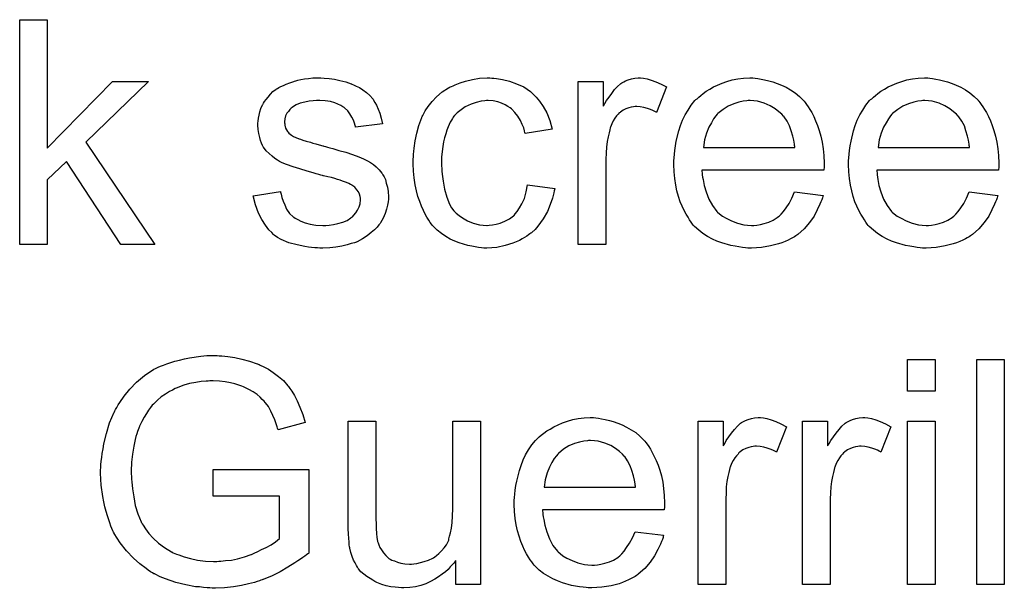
# Model space of a CAD drawing. Extents: x -1.6 to 9, y -2.8 to 5.2.
# Tile 109 of 197: x 7.412 to 7.763, y -0.58 to -0.377. Entities that reach past the tile are written whole.
import ezdxf

# ---------------------------------------------------------------- set-up
doc = ezdxf.new("R2010")
doc.units = 0
doc.layers.add('dfn6-15-57-c_document', color=1, linetype='CONTINUOUS')

msp = doc.modelspace()

# ---------------------------------------------------------------- linework, layer by layer
at = {"layer": 'dfn6-15-57-c_document', "color": 1}
for points in [[(7.422088, -0.423177), (7.445344, -0.399459), (7.458187, -0.399459), (7.435857, -0.421094), (7.460385, -0.45754), (7.448237, -0.45754), (7.428915, -0.427921), (7.422088, -0.434516), (7.422088, -0.45754), (7.412254, -0.45754), (7.412254, -0.377476), (7.422088, -0.377476), (7.422088, -0.423177)], [(7.520781, -0.398302), (7.522516, -0.398417), (7.524367, -0.398649), (7.526334, -0.399111), (7.528417, -0.399574), (7.530384, -0.400269), (7.530499, -0.400269), (7.530615, -0.400384), (7.531194, -0.400616), (7.532119, -0.401078), (7.533276, -0.401657), (7.534549, -0.402467), (7.535822, -0.403392), (7.536979, -0.404434), (7.53802, -0.405591), (7.538136, -0.405706), (7.538367, -0.406169), (7.53883, -0.406979), (7.539408, -0.407905), (7.539987, -0.409293), (7.540565, -0.410797), (7.541028, -0.412533), (7.541491, -0.4145), (7.531888, -0.415772), (7.531888, -0.415541), (7.531772, -0.415078), (7.531541, -0.414268), (7.531194, -0.413227), (7.530615, -0.412186), (7.529921, -0.411029), (7.529111, -0.409872), (7.527954, -0.40883), (7.527838, -0.408715), (7.527376, -0.408483), (7.526681, -0.40802), (7.52564, -0.407558), (7.524483, -0.407095), (7.522979, -0.406632), (7.521128, -0.406401), (7.519161, -0.406285), (7.518004, -0.406285), (7.516847, -0.406401), (7.515343, -0.406516), (7.513839, -0.406863), (7.512219, -0.407211), (7.510715, -0.407789), (7.509442, -0.408599), (7.509326, -0.408715), (7.508979, -0.408946), (7.508516, -0.409409), (7.508054, -0.410103), (7.507475, -0.410797), (7.507012, -0.411723), (7.506665, -0.412764), (7.50655, -0.413805), (7.50655, -0.413921), (7.50655, -0.414152), (7.506665, -0.4145), (7.506665, -0.414962), (7.507012, -0.416119), (7.507707, -0.417276), (7.507822, -0.417392), (7.507938, -0.417508), (7.508169, -0.417855), (7.508632, -0.418202), (7.509095, -0.418549), (7.509789, -0.419012), (7.510599, -0.419359), (7.511525, -0.419822), (7.51164, -0.419822), (7.511872, -0.419938), (7.512334, -0.420053), (7.513144, -0.4204), (7.514301, -0.420747), (7.515806, -0.421094), (7.516731, -0.421442), (7.517772, -0.421673), (7.518929, -0.42202), (7.520202, -0.422367), (7.520318, -0.422367), (7.520665, -0.422483), (7.521243, -0.422599), (7.521938, -0.42283), (7.522748, -0.423061), (7.523789, -0.423293), (7.525987, -0.423987), (7.528417, -0.424681), (7.530846, -0.425491), (7.533045, -0.426301), (7.53397, -0.426648), (7.53478, -0.426995), (7.535012, -0.427111), (7.535475, -0.427342), (7.536169, -0.427689), (7.53721, -0.428268), (7.538251, -0.428962), (7.539293, -0.429888), (7.540334, -0.430929), (7.54126, -0.432086), (7.541375, -0.432202), (7.541607, -0.432664), (7.542069, -0.433359), (7.542532, -0.4344), (7.542879, -0.435673), (7.543342, -0.437061), (7.543574, -0.438681), (7.543689, -0.440532), (7.543689, -0.440764), (7.543689, -0.441342), (7.543574, -0.442268), (7.543342, -0.44354), (7.542995, -0.444929), (7.542417, -0.446433), (7.541722, -0.448168), (7.540797, -0.449788), (7.540681, -0.450019), (7.540218, -0.450482), (7.53964, -0.451292), (7.538714, -0.452218), (7.537441, -0.453259), (7.536053, -0.454416), (7.534433, -0.455457), (7.532466, -0.456499), (7.532351, -0.456499), (7.532235, -0.456614), (7.531541, -0.456846), (7.530384, -0.457193), (7.52888, -0.457656), (7.527028, -0.458118), (7.524946, -0.458466), (7.522748, -0.458697), (7.520202, -0.458813), (7.519161, -0.458813), (7.518351, -0.458697), (7.517425, -0.458697), (7.516268, -0.458581), (7.515111, -0.458466), (7.513839, -0.458234), (7.511062, -0.457656), (7.508169, -0.456846), (7.505392, -0.455689), (7.50412, -0.454995), (7.502963, -0.454185), (7.502847, -0.454069), (7.502731, -0.453953), (7.502037, -0.453259), (7.500996, -0.452218), (7.499839, -0.450598), (7.498566, -0.448631), (7.497293, -0.446317), (7.496252, -0.443425), (7.495442, -0.440185), (7.505161, -0.438681), (7.505161, -0.438797), (7.505161, -0.438912), (7.505392, -0.439606), (7.505624, -0.440764), (7.506087, -0.442036), (7.506665, -0.443425), (7.507359, -0.444929), (7.508401, -0.446433), (7.509673, -0.447705), (7.509905, -0.447821), (7.510368, -0.448168), (7.511293, -0.448631), (7.51245, -0.44921), (7.513954, -0.449788), (7.51569, -0.450251), (7.517772, -0.450598), (7.520202, -0.450714), (7.521359, -0.450714), (7.522516, -0.450598), (7.52402, -0.450367), (7.52564, -0.450019), (7.527376, -0.449557), (7.52888, -0.448978), (7.530268, -0.448053), (7.530384, -0.447937), (7.530846, -0.44759), (7.531309, -0.447011), (7.532003, -0.446201), (7.532582, -0.445276), (7.53316, -0.444119), (7.533508, -0.442962), (7.533623, -0.441573), (7.533623, -0.441458), (7.533623, -0.440995), (7.533508, -0.440416), (7.533276, -0.439606), (7.532929, -0.438797), (7.532351, -0.437987), (7.531656, -0.437061), (7.530615, -0.436367), (7.530499, -0.436251), (7.530152, -0.436135), (7.529574, -0.435788), (7.528648, -0.435441), (7.52726, -0.434978), (7.52645, -0.434631), (7.525524, -0.4344), (7.524483, -0.434053), (7.523326, -0.433706), (7.522053, -0.433359), (7.520549, -0.433012), (7.520434, -0.433012), (7.520086, -0.432896), (7.519508, -0.43278), (7.518814, -0.432549), (7.517888, -0.432317), (7.516847, -0.43197), (7.514649, -0.431392), (7.512103, -0.430582), (7.509673, -0.429888), (7.507359, -0.429078), (7.506318, -0.428615), (7.505508, -0.428268), (7.505277, -0.428152), (7.504814, -0.427921), (7.50412, -0.427458), (7.503194, -0.42688), (7.502153, -0.42607), (7.501112, -0.425144), (7.50007, -0.424103), (7.499145, -0.42283), (7.499029, -0.422714), (7.498798, -0.422252), (7.49845, -0.421442), (7.498103, -0.420516), (7.497756, -0.419359), (7.497409, -0.417971), (7.497178, -0.416582), (7.497062, -0.414962), (7.497062, -0.414731), (7.497062, -0.414268), (7.497178, -0.413574), (7.497293, -0.412533), (7.497525, -0.411491), (7.497756, -0.410219), (7.498219, -0.409062), (7.498798, -0.407789), (7.498913, -0.407673), (7.499145, -0.407211), (7.499492, -0.406632), (7.50007, -0.405822), (7.500765, -0.405012), (7.501574, -0.403971), (7.5025, -0.403045), (7.503657, -0.402235), (7.503773, -0.40212), (7.50412, -0.402004), (7.504583, -0.401657), (7.505277, -0.40131), (7.506202, -0.400847), (7.507244, -0.400384), (7.508516, -0.399921), (7.509905, -0.399459), (7.510136, -0.399343), (7.510599, -0.399227), (7.511409, -0.398996), (7.51245, -0.398764), (7.513723, -0.398533), (7.515111, -0.398417), (7.516731, -0.398186), (7.519508, -0.398186), (7.520781, -0.398302)], [(7.580482, -0.398302), (7.581176, -0.398302), (7.582102, -0.398417), (7.5843, -0.398764), (7.58673, -0.399343), (7.589275, -0.400269), (7.59182, -0.401425), (7.59425, -0.403045), (7.594366, -0.403045), (7.594481, -0.403277), (7.595176, -0.403971), (7.596217, -0.405012), (7.59749, -0.406516), (7.598762, -0.408368), (7.600035, -0.410682), (7.601192, -0.413343), (7.602002, -0.416466), (7.592399, -0.417971), (7.592399, -0.417855), (7.592283, -0.417739), (7.592167, -0.417045), (7.59182, -0.416004), (7.591242, -0.414731), (7.590663, -0.413343), (7.589738, -0.411839), (7.588697, -0.41045), (7.587539, -0.409293), (7.587424, -0.409177), (7.586961, -0.40883), (7.586151, -0.408368), (7.585225, -0.407789), (7.583953, -0.407211), (7.582564, -0.406748), (7.580945, -0.406401), (7.579209, -0.406285), (7.578515, -0.406285), (7.577936, -0.406401), (7.576664, -0.406516), (7.574928, -0.406979), (7.573077, -0.407558), (7.570994, -0.408483), (7.569028, -0.409872), (7.568102, -0.410682), (7.567176, -0.411607), (7.567176, -0.411723), (7.566945, -0.411839), (7.566713, -0.412186), (7.566482, -0.412648), (7.566135, -0.413227), (7.565672, -0.413921), (7.565325, -0.414731), (7.564862, -0.415657), (7.5644, -0.416814), (7.564052, -0.418086), (7.56359, -0.419475), (7.563243, -0.420979), (7.563011, -0.422599), (7.56278, -0.42445), (7.562548, -0.426417), (7.562548, -0.428499), (7.562548, -0.428615), (7.562548, -0.428962), (7.562548, -0.429656), (7.562664, -0.430351), (7.562664, -0.431392), (7.56278, -0.432433), (7.563127, -0.434978), (7.56359, -0.437755), (7.5644, -0.440648), (7.565441, -0.443193), (7.566135, -0.444466), (7.566945, -0.445507), (7.567176, -0.445739), (7.567755, -0.446317), (7.568796, -0.447127), (7.570069, -0.448053), (7.571804, -0.449094), (7.573771, -0.449904), (7.576085, -0.450482), (7.577358, -0.450598), (7.578631, -0.450714), (7.578862, -0.450714), (7.579556, -0.450598), (7.580713, -0.450482), (7.581986, -0.450251), (7.58349, -0.449904), (7.58511, -0.44921), (7.58673, -0.4484), (7.588234, -0.447243), (7.588465, -0.447127), (7.588812, -0.446548), (7.589506, -0.445739), (7.590316, -0.444466), (7.591126, -0.442962), (7.592052, -0.441111), (7.592746, -0.438797), (7.593209, -0.436251), (7.602928, -0.437524), (7.602928, -0.43764), (7.602812, -0.437987), (7.602696, -0.43845), (7.602581, -0.439144), (7.602349, -0.440069), (7.602118, -0.440995), (7.601308, -0.443309), (7.600266, -0.445739), (7.598762, -0.4484), (7.596911, -0.450945), (7.59587, -0.452102), (7.594713, -0.453259), (7.594597, -0.453375), (7.594366, -0.45349), (7.594019, -0.453722), (7.593556, -0.454069), (7.592977, -0.454532), (7.592167, -0.454995), (7.591242, -0.455457), (7.590316, -0.456036), (7.588002, -0.457077), (7.585225, -0.457887), (7.582217, -0.458581), (7.580482, -0.458697), (7.578746, -0.458813), (7.577589, -0.458813), (7.576779, -0.458697), (7.575738, -0.458581), (7.574581, -0.45835), (7.573308, -0.458118), (7.57192, -0.457887), (7.568796, -0.456962), (7.567292, -0.456267), (7.565672, -0.455573), (7.564052, -0.454647), (7.562548, -0.453606), (7.561044, -0.452449), (7.559656, -0.451061), (7.55954, -0.450945), (7.559309, -0.450714), (7.558962, -0.450251), (7.558499, -0.449672), (7.558036, -0.448863), (7.557342, -0.447821), (7.556763, -0.446664), (7.556069, -0.445392), (7.555375, -0.443887), (7.554796, -0.442152), (7.554102, -0.440416), (7.553639, -0.438334), (7.553177, -0.436251), (7.552829, -0.433822), (7.552598, -0.431392), (7.552482, -0.428731), (7.552482, -0.428615), (7.552482, -0.428268), (7.552482, -0.427805), (7.552482, -0.427111), (7.552598, -0.426301), (7.552598, -0.425375), (7.552714, -0.424334), (7.552829, -0.423177), (7.553177, -0.420632), (7.553755, -0.417855), (7.554449, -0.415078), (7.555491, -0.412301), (7.555491, -0.412186), (7.555606, -0.411954), (7.555838, -0.411607), (7.556069, -0.411144), (7.556763, -0.409872), (7.557805, -0.408368), (7.559193, -0.406632), (7.560813, -0.404897), (7.56278, -0.403161), (7.564978, -0.401773), (7.565094, -0.401773), (7.565325, -0.401657), (7.565672, -0.401425), (7.566135, -0.401194), (7.566713, -0.400963), (7.567408, -0.400616), (7.569143, -0.399921), (7.57111, -0.399343), (7.57354, -0.398764), (7.576085, -0.398302), (7.578862, -0.398186), (7.579788, -0.398186), (7.580482, -0.398302)], [(7.634514, -0.398302), (7.635786, -0.398533), (7.637291, -0.398996), (7.63891, -0.399574), (7.640761, -0.400384), (7.642728, -0.401425), (7.639142, -0.41045), (7.639026, -0.410334), (7.638563, -0.410103), (7.637869, -0.409756), (7.636943, -0.409409), (7.635902, -0.409062), (7.634629, -0.408715), (7.633357, -0.408483), (7.632084, -0.408368), (7.631506, -0.408368), (7.630927, -0.408483), (7.630117, -0.408599), (7.629307, -0.40883), (7.628266, -0.409177), (7.627225, -0.40964), (7.626299, -0.410334), (7.626183, -0.41045), (7.625836, -0.410682), (7.625489, -0.411144), (7.624911, -0.411723), (7.624332, -0.412533), (7.623754, -0.413458), (7.623175, -0.4145), (7.622712, -0.415772), (7.622597, -0.416004), (7.622481, -0.416698), (7.622249, -0.417739), (7.621902, -0.419128), (7.621555, -0.420863), (7.621324, -0.42283), (7.621208, -0.424913), (7.621092, -0.427227), (7.621092, -0.45754), (7.611258, -0.45754), (7.611258, -0.399459), (7.620167, -0.399459), (7.620167, -0.408252), (7.620283, -0.408136), (7.620745, -0.407326), (7.621324, -0.406285), (7.622249, -0.405012), (7.623175, -0.40374), (7.624216, -0.402351), (7.625258, -0.401194), (7.626299, -0.400269), (7.626415, -0.400153), (7.626762, -0.399921), (7.627456, -0.399574), (7.62815, -0.399227), (7.629076, -0.39888), (7.630233, -0.398533), (7.63139, -0.398302), (7.632663, -0.398186), (7.633472, -0.398186), (7.634514, -0.398302)], [(7.674315, -0.398302), (7.67524, -0.398417), (7.676397, -0.398649), (7.67767, -0.39888), (7.679174, -0.399227), (7.680562, -0.399574), (7.682182, -0.400153), (7.683686, -0.400731), (7.685306, -0.401541), (7.686926, -0.402467), (7.688546, -0.403508), (7.69005, -0.404781), (7.691438, -0.406169), (7.691554, -0.406285), (7.691785, -0.406516), (7.692132, -0.406979), (7.692595, -0.407673), (7.693174, -0.408483), (7.693752, -0.409409), (7.694446, -0.410566), (7.695141, -0.411954), (7.695835, -0.413458), (7.696529, -0.415078), (7.697107, -0.416929), (7.697686, -0.418896), (7.698149, -0.421094), (7.698496, -0.423409), (7.698727, -0.425838), (7.698843, -0.428499), (7.698843, -0.428615), (7.698843, -0.429078), (7.698843, -0.429888), (7.698727, -0.431045), (7.65534, -0.431045), (7.65534, -0.43116), (7.65534, -0.431507), (7.655455, -0.43197), (7.655455, -0.432664), (7.655571, -0.433474), (7.655802, -0.4344), (7.65615, -0.436483), (7.656844, -0.438797), (7.657769, -0.441342), (7.659042, -0.443656), (7.660662, -0.445739), (7.660778, -0.445739), (7.660893, -0.44597), (7.661587, -0.446548), (7.662629, -0.447358), (7.664017, -0.448168), (7.665868, -0.449094), (7.667951, -0.449904), (7.670265, -0.450482), (7.671538, -0.450598), (7.672926, -0.450714), (7.673852, -0.450714), (7.674893, -0.450598), (7.676166, -0.450367), (7.677554, -0.450019), (7.679174, -0.449557), (7.680678, -0.448863), (7.682182, -0.447937), (7.682298, -0.447821), (7.682876, -0.447358), (7.68357, -0.446664), (7.68438, -0.445739), (7.685306, -0.444466), (7.686347, -0.442846), (7.687389, -0.440995), (7.688314, -0.438797), (7.698496, -0.440069), (7.698496, -0.440185), (7.69838, -0.440416), (7.698264, -0.440879), (7.698033, -0.441573), (7.697686, -0.442268), (7.697339, -0.443193), (7.696413, -0.44516), (7.695256, -0.447358), (7.693636, -0.449672), (7.691785, -0.451871), (7.689471, -0.453953), (7.689355, -0.453953), (7.689124, -0.454185), (7.688777, -0.454416), (7.688314, -0.454763), (7.68762, -0.45511), (7.686926, -0.455457), (7.686, -0.45592), (7.684959, -0.456383), (7.683802, -0.456846), (7.682645, -0.457309), (7.679752, -0.458003), (7.676513, -0.458581), (7.672926, -0.458813), (7.671653, -0.458813), (7.670843, -0.458697), (7.669802, -0.458581), (7.668529, -0.45835), (7.667141, -0.458118), (7.665637, -0.457887), (7.662397, -0.456962), (7.660662, -0.456267), (7.659042, -0.455573), (7.657307, -0.454647), (7.655687, -0.453606), (7.654183, -0.452449), (7.652679, -0.451061), (7.652563, -0.450945), (7.652332, -0.450714), (7.651984, -0.450251), (7.651522, -0.449557), (7.650943, -0.448747), (7.650365, -0.447821), (7.64967, -0.446664), (7.648976, -0.445392), (7.648282, -0.443887), (7.647588, -0.442268), (7.647009, -0.440416), (7.646431, -0.43845), (7.645968, -0.436367), (7.645621, -0.434053), (7.64539, -0.431623), (7.645274, -0.429078), (7.645274, -0.428962), (7.645274, -0.428384), (7.645274, -0.427689), (7.64539, -0.426648), (7.645505, -0.425375), (7.645621, -0.423987), (7.645852, -0.422367), (7.646199, -0.420747), (7.647125, -0.417045), (7.647703, -0.415194), (7.648398, -0.413227), (7.649323, -0.411376), (7.650365, -0.40964), (7.651522, -0.407905), (7.652794, -0.406285), (7.65291, -0.406169), (7.653141, -0.405938), (7.653604, -0.405591), (7.654183, -0.405012), (7.654877, -0.404434), (7.655802, -0.40374), (7.656844, -0.40293), (7.658117, -0.402235), (7.659389, -0.401425), (7.660893, -0.400731), (7.662513, -0.400037), (7.664249, -0.399459), (7.6661, -0.39888), (7.668067, -0.398533), (7.670149, -0.398302), (7.672348, -0.398186), (7.673505, -0.398186), (7.674315, -0.398302)], [(7.736561, -0.398302), (7.737487, -0.398417), (7.738644, -0.398649), (7.739916, -0.39888), (7.741421, -0.399227), (7.742809, -0.399574), (7.744429, -0.400153), (7.745933, -0.400731), (7.747553, -0.401541), (7.749172, -0.402467), (7.750792, -0.403508), (7.752296, -0.404781), (7.753685, -0.406169), (7.7538, -0.406285), (7.754032, -0.406516), (7.754379, -0.406979), (7.754842, -0.407673), (7.75542, -0.408483), (7.755999, -0.409409), (7.756693, -0.410566), (7.757387, -0.411954), (7.758081, -0.413458), (7.758775, -0.415078), (7.759354, -0.416929), (7.759932, -0.418896), (7.760395, -0.421094), (7.760742, -0.423408), (7.760974, -0.425838), (7.76109, -0.428499), (7.76109, -0.428615), (7.76109, -0.429078), (7.76109, -0.429888), (7.760974, -0.431045), (7.717586, -0.431045), (7.717586, -0.43116), (7.717586, -0.431507), (7.717702, -0.43197), (7.717702, -0.432664), (7.717818, -0.433474), (7.718049, -0.4344), (7.718396, -0.436483), (7.71909, -0.438797), (7.720016, -0.441342), (7.721289, -0.443656), (7.722908, -0.445739), (7.723024, -0.445739), (7.72314, -0.44597), (7.723834, -0.446548), (7.724875, -0.447358), (7.726264, -0.448168), (7.728115, -0.449094), (7.730198, -0.449904), (7.732512, -0.450482), (7.733784, -0.450598), (7.735173, -0.450714), (7.736098, -0.450714), (7.73714, -0.450598), (7.738412, -0.450367), (7.739801, -0.450019), (7.741421, -0.449557), (7.742925, -0.448863), (7.744429, -0.447937), (7.744544, -0.447821), (7.745123, -0.447358), (7.745817, -0.446664), (7.746627, -0.445739), (7.747553, -0.444466), (7.748594, -0.442846), (7.749635, -0.440995), (7.750561, -0.438797), (7.760742, -0.440069), (7.760742, -0.440185), (7.760627, -0.440416), (7.760511, -0.440879), (7.76028, -0.441573), (7.759932, -0.442267), (7.759585, -0.443193), (7.75866, -0.44516), (7.757503, -0.447358), (7.755883, -0.449672), (7.754032, -0.451871), (7.751718, -0.453953), (7.751602, -0.453953), (7.751371, -0.454185), (7.751024, -0.454416), (7.750561, -0.454763), (7.749867, -0.45511), (7.749172, -0.455457), (7.748247, -0.45592), (7.747206, -0.456383), (7.746048, -0.456846), (7.744891, -0.457309), (7.741999, -0.458003), (7.738759, -0.458581), (7.735173, -0.458813), (7.7339, -0.458813), (7.73309, -0.458697), (7.732049, -0.458581), (7.730776, -0.45835), (7.729388, -0.458118), (7.727884, -0.457887), (7.724644, -0.456962), (7.722908, -0.456267), (7.721289, -0.455573), (7.719553, -0.454647), (7.717933, -0.453606), (7.716429, -0.452449), (7.714925, -0.451061), (7.71481, -0.450945), (7.714578, -0.450714), (7.714231, -0.450251), (7.713768, -0.449557), (7.71319, -0.448747), (7.712611, -0.447821), (7.711917, -0.446664), (7.711223, -0.445392), (7.710529, -0.443887), (7.709834, -0.442268), (7.709256, -0.440416), (7.708677, -0.43845), (7.708215, -0.436367), (7.707868, -0.434053), (7.707636, -0.431623), (7.70752, -0.429078), (7.70752, -0.428962), (7.70752, -0.428384), (7.70752, -0.427689), (7.707636, -0.426648), (7.707752, -0.425375), (7.707868, -0.423987), (7.708099, -0.422367), (7.708446, -0.420747), (7.709372, -0.417045), (7.70995, -0.415194), (7.710644, -0.413227), (7.71157, -0.411376), (7.712611, -0.40964), (7.713768, -0.407905), (7.715041, -0.406285), (7.715157, -0.406169), (7.715388, -0.405938), (7.715851, -0.405591), (7.716429, -0.405012), (7.717123, -0.404434), (7.718049, -0.40374), (7.71909, -0.40293), (7.720363, -0.402235), (7.721636, -0.401425), (7.72314, -0.400731), (7.72476, -0.400037), (7.726495, -0.399459), (7.728346, -0.39888), (7.730313, -0.398533), (7.732396, -0.398302), (7.734594, -0.398186), (7.735751, -0.398186), (7.736561, -0.398302)], [(7.672463, -0.406285), (7.671769, -0.406285), (7.671306, -0.406401), (7.670034, -0.406516), (7.668529, -0.406863), (7.666678, -0.407442), (7.664711, -0.408252), (7.66286, -0.409409), (7.661009, -0.410913), (7.660778, -0.411144), (7.660315, -0.411723), (7.659505, -0.412764), (7.658695, -0.414152), (7.657769, -0.415772), (7.656959, -0.417855), (7.656265, -0.420285), (7.655918, -0.422946), (7.68843, -0.422946), (7.68843, -0.42283), (7.68843, -0.422599), (7.688314, -0.422252), (7.688314, -0.421789), (7.688083, -0.4204), (7.687736, -0.418896), (7.687157, -0.417045), (7.686579, -0.41531), (7.685653, -0.413574), (7.684612, -0.41207), (7.684612, -0.411954), (7.68438, -0.411839), (7.683802, -0.411144), (7.682761, -0.410219), (7.681372, -0.409177), (7.679637, -0.408136), (7.677554, -0.407211), (7.675124, -0.406516), (7.673852, -0.406401), (7.672463, -0.406285)], [(7.73471, -0.406285), (7.734016, -0.406285), (7.733553, -0.406401), (7.73228, -0.406516), (7.730776, -0.406863), (7.728925, -0.407442), (7.726958, -0.408252), (7.725107, -0.409409), (7.723256, -0.410913), (7.723024, -0.411144), (7.722561, -0.411723), (7.721752, -0.412764), (7.720942, -0.414152), (7.720016, -0.415772), (7.719206, -0.417855), (7.718512, -0.420285), (7.718165, -0.422946), (7.750676, -0.422946), (7.750676, -0.42283), (7.750676, -0.422599), (7.750561, -0.422252), (7.750561, -0.421789), (7.750329, -0.4204), (7.749982, -0.418896), (7.749404, -0.417045), (7.748825, -0.41531), (7.7479, -0.413574), (7.746858, -0.41207), (7.746858, -0.411954), (7.746627, -0.411839), (7.746048, -0.411144), (7.745007, -0.410219), (7.743619, -0.409177), (7.741883, -0.408136), (7.739801, -0.407211), (7.737371, -0.406516), (7.736098, -0.406401), (7.73471, -0.406285)], [(7.483294, -0.497156), (7.484219, -0.497156), (7.486418, -0.497387), (7.488847, -0.497734), (7.491393, -0.498313), (7.49417, -0.499007), (7.496831, -0.499933), (7.496946, -0.499933), (7.497178, -0.500048), (7.497525, -0.500164), (7.497988, -0.500395), (7.49926, -0.501089), (7.50088, -0.501899), (7.502616, -0.503056), (7.504467, -0.504445), (7.506202, -0.505949), (7.507822, -0.5078), (7.508054, -0.508031), (7.508516, -0.508726), (7.509211, -0.509767), (7.510136, -0.511271), (7.511062, -0.513122), (7.512103, -0.515436), (7.513144, -0.517982), (7.513954, -0.520874), (7.504351, -0.52342), (7.504351, -0.523304), (7.504235, -0.523188), (7.50412, -0.522841), (7.504004, -0.522378), (7.503657, -0.521337), (7.503194, -0.519949), (7.5025, -0.518329), (7.50169, -0.516825), (7.50088, -0.515205), (7.499839, -0.513817), (7.499723, -0.513701), (7.499376, -0.513238), (7.498682, -0.512659), (7.497872, -0.51185), (7.496831, -0.510924), (7.495442, -0.509998), (7.493938, -0.509073), (7.492203, -0.508263), (7.491971, -0.508147), (7.491393, -0.507916), (7.490351, -0.507569), (7.488963, -0.507106), (7.487343, -0.506759), (7.485492, -0.506412), (7.483409, -0.50618), (7.481211, -0.506065), (7.479939, -0.506065), (7.47936, -0.50618), (7.478666, -0.50618), (7.47693, -0.506296), (7.474963, -0.506643), (7.472765, -0.50699), (7.470682, -0.507569), (7.4686, -0.508379), (7.468368, -0.508494), (7.467674, -0.508726), (7.466749, -0.509304), (7.465592, -0.509883), (7.464203, -0.510808), (7.462699, -0.511734), (7.461311, -0.512891), (7.460038, -0.514164), (7.459922, -0.514279), (7.45946, -0.514742), (7.458881, -0.515552), (7.458187, -0.516478), (7.457377, -0.517635), (7.456567, -0.519023), (7.455757, -0.520527), (7.454947, -0.522147), (7.454947, -0.522263), (7.454832, -0.522494), (7.454716, -0.522841), (7.454484, -0.52342), (7.454253, -0.524114), (7.454022, -0.524924), (7.453675, -0.525849), (7.453443, -0.526891), (7.452865, -0.52932), (7.452402, -0.532097), (7.452055, -0.53499), (7.451939, -0.538229), (7.451939, -0.538345), (7.451939, -0.538692), (7.451939, -0.53927), (7.452055, -0.539965), (7.452055, -0.54089), (7.452171, -0.542047), (7.452286, -0.543204), (7.452402, -0.544477), (7.452865, -0.54737), (7.453443, -0.550378), (7.454369, -0.553386), (7.455526, -0.556278), (7.455526, -0.556394), (7.455757, -0.556625), (7.455873, -0.556973), (7.45622, -0.557435), (7.45703, -0.558708), (7.458303, -0.560328), (7.459807, -0.562063), (7.461658, -0.563799), (7.463856, -0.565419), (7.466286, -0.566923), (7.466402, -0.566923), (7.466633, -0.567038), (7.46698, -0.56727), (7.467559, -0.567501), (7.468137, -0.567733), (7.468947, -0.567964), (7.470798, -0.568658), (7.473112, -0.569237), (7.475658, -0.569815), (7.478434, -0.570278), (7.481327, -0.570394), (7.482484, -0.570394), (7.483178, -0.570278), (7.483872, -0.570278), (7.485608, -0.570047), (7.48769, -0.569815), (7.489889, -0.569352), (7.492318, -0.568658), (7.494748, -0.567848), (7.494864, -0.567848), (7.495095, -0.567733), (7.495327, -0.567617), (7.495789, -0.567386), (7.497062, -0.566807), (7.49845, -0.566113), (7.50007, -0.565303), (7.501806, -0.564377), (7.503426, -0.563336), (7.504814, -0.562179), (7.504814, -0.547138), (7.481211, -0.547138), (7.481211, -0.537651), (7.515227, -0.537651), (7.515227, -0.567386), (7.515111, -0.567501), (7.51488, -0.567617), (7.514417, -0.567964), (7.513839, -0.568427), (7.513144, -0.56889), (7.512334, -0.569468), (7.511293, -0.570162), (7.510252, -0.570857), (7.507822, -0.572361), (7.505045, -0.573981), (7.502153, -0.575485), (7.499029, -0.576757), (7.498913, -0.576757), (7.498682, -0.576873), (7.498219, -0.576989), (7.497641, -0.57722), (7.496831, -0.577452), (7.495905, -0.577799), (7.494864, -0.57803), (7.493823, -0.578261), (7.491277, -0.57884), (7.488385, -0.579418), (7.485261, -0.579765), (7.482021, -0.579881), (7.480864, -0.579881), (7.480054, -0.579765), (7.479013, -0.579765), (7.47774, -0.57965), (7.476352, -0.579418), (7.474848, -0.579303), (7.471492, -0.578609), (7.467906, -0.577799), (7.464203, -0.576526), (7.462352, -0.575832), (7.460501, -0.574906), (7.460385, -0.57479), (7.460038, -0.574675), (7.459575, -0.574328), (7.458881, -0.573981), (7.458071, -0.573402), (7.457261, -0.572823), (7.455063, -0.571204), (7.452749, -0.569121), (7.450319, -0.566576), (7.448005, -0.563683), (7.445923, -0.560328), (7.445923, -0.560212), (7.445691, -0.559865), (7.44546, -0.559402), (7.445113, -0.558592), (7.444766, -0.557783), (7.444419, -0.556625), (7.443956, -0.555468), (7.443493, -0.55408), (7.44303, -0.552576), (7.442567, -0.550841), (7.44222, -0.549105), (7.441873, -0.547254), (7.441295, -0.543204), (7.441063, -0.538923), (7.441063, -0.538808), (7.441063, -0.538345), (7.441063, -0.537766), (7.441179, -0.536957), (7.441179, -0.535915), (7.441295, -0.534643), (7.441526, -0.53337), (7.441642, -0.531866), (7.441989, -0.530246), (7.44222, -0.52851), (7.443146, -0.524808), (7.444303, -0.52099), (7.445923, -0.517172), (7.446038, -0.517056), (7.446154, -0.516709), (7.446386, -0.516246), (7.446848, -0.515552), (7.447311, -0.514626), (7.44789, -0.513701), (7.449509, -0.511502), (7.451476, -0.508957), (7.453906, -0.506527), (7.456683, -0.504098), (7.458303, -0.503056), (7.459922, -0.502015), (7.460038, -0.501899), (7.460385, -0.501784), (7.460848, -0.501552), (7.461542, -0.501205), (7.462468, -0.500858), (7.463509, -0.500395), (7.464666, -0.499933), (7.466055, -0.49947), (7.467559, -0.499007), (7.469178, -0.49866), (7.470914, -0.498197), (7.472765, -0.49785), (7.476815, -0.497271), (7.478897, -0.49704), (7.4826, -0.49704), (7.483294, -0.497156)], [(7.738412, -0.509651), (7.728578, -0.509651), (7.728578, -0.498428), (7.738412, -0.498428), (7.738412, -0.509651)], [(7.763056, -0.578493), (7.753222, -0.578493), (7.753222, -0.498428), (7.763056, -0.498428), (7.763056, -0.578493)], [(7.617506, -0.519254), (7.618431, -0.51937), (7.619588, -0.519601), (7.620861, -0.519833), (7.622365, -0.52018), (7.623754, -0.520527), (7.625373, -0.521106), (7.626877, -0.521684), (7.628497, -0.522494), (7.630117, -0.52342), (7.631737, -0.524461), (7.633241, -0.525734), (7.634629, -0.527122), (7.634745, -0.527238), (7.634976, -0.527469), (7.635324, -0.527932), (7.635786, -0.528626), (7.636365, -0.529436), (7.636943, -0.530362), (7.637638, -0.531519), (7.638332, -0.532907), (7.639026, -0.534411), (7.63972, -0.536031), (7.640299, -0.537882), (7.640877, -0.539849), (7.64134, -0.542047), (7.641687, -0.544361), (7.641918, -0.546791), (7.642034, -0.549452), (7.642034, -0.549568), (7.642034, -0.550031), (7.642034, -0.550841), (7.641918, -0.551997), (7.598531, -0.551997), (7.598531, -0.552113), (7.598531, -0.55246), (7.598647, -0.552923), (7.598647, -0.553617), (7.598762, -0.554427), (7.598994, -0.555353), (7.599341, -0.557435), (7.600035, -0.559749), (7.600961, -0.562295), (7.602233, -0.564609), (7.603853, -0.566691), (7.603969, -0.566691), (7.604085, -0.566923), (7.604779, -0.567501), (7.60582, -0.568311), (7.607208, -0.569121), (7.60906, -0.570047), (7.611142, -0.570857), (7.613456, -0.571435), (7.614729, -0.571551), (7.616117, -0.571667), (7.617043, -0.571667), (7.618084, -0.571551), (7.619357, -0.571319), (7.620745, -0.570972), (7.622365, -0.57051), (7.623869, -0.569815), (7.625373, -0.56889), (7.625489, -0.568774), (7.626068, -0.568311), (7.626762, -0.567617), (7.627572, -0.566691), (7.628497, -0.565419), (7.629539, -0.563799), (7.63058, -0.561948), (7.631506, -0.559749), (7.641687, -0.561022), (7.641687, -0.561138), (7.641571, -0.561369), (7.641456, -0.561832), (7.641224, -0.562526), (7.640877, -0.56322), (7.64053, -0.564146), (7.639605, -0.566113), (7.638448, -0.568311), (7.636828, -0.570625), (7.634976, -0.572823), (7.632663, -0.574906), (7.632547, -0.574906), (7.632315, -0.575138), (7.631968, -0.575369), (7.631506, -0.575716), (7.630811, -0.576063), (7.630117, -0.57641), (7.629191, -0.576873), (7.62815, -0.577336), (7.626993, -0.577799), (7.625836, -0.578261), (7.622944, -0.578956), (7.619704, -0.579534), (7.616117, -0.579765), (7.614845, -0.579765), (7.614035, -0.57965), (7.612993, -0.579534), (7.611721, -0.579303), (7.610332, -0.579071), (7.608828, -0.57884), (7.605589, -0.577914), (7.603853, -0.57722), (7.602233, -0.576526), (7.600498, -0.5756), (7.598878, -0.574559), (7.597374, -0.573402), (7.59587, -0.572014), (7.595754, -0.571898), (7.595523, -0.571667), (7.595176, -0.571204), (7.594713, -0.57051), (7.594134, -0.5697), (7.593556, -0.568774), (7.592862, -0.567617), (7.592167, -0.566344), (7.591473, -0.56484), (7.590779, -0.56322), (7.590201, -0.561369), (7.589622, -0.559402), (7.589159, -0.55732), (7.588812, -0.555006), (7.588581, -0.552576), (7.588465, -0.550031), (7.588465, -0.549915), (7.588465, -0.549336), (7.588465, -0.548642), (7.588581, -0.547601), (7.588697, -0.546328), (7.588812, -0.54494), (7.589044, -0.54332), (7.589391, -0.5417), (7.590316, -0.537998), (7.590895, -0.536147), (7.591589, -0.53418), (7.592515, -0.532328), (7.593556, -0.530593), (7.594713, -0.528857), (7.595986, -0.527238), (7.596101, -0.527122), (7.596333, -0.526891), (7.596796, -0.526543), (7.597374, -0.525965), (7.598068, -0.525386), (7.598994, -0.524692), (7.600035, -0.523882), (7.601308, -0.523188), (7.602581, -0.522378), (7.604085, -0.521684), (7.605704, -0.52099), (7.60744, -0.520411), (7.609291, -0.519833), (7.611258, -0.519486), (7.613341, -0.519254), (7.615539, -0.519139), (7.616696, -0.519139), (7.617506, -0.519254)], [(7.677207, -0.519254), (7.67848, -0.519486), (7.679984, -0.519949), (7.681604, -0.520527), (7.683455, -0.521337), (7.685422, -0.522378), (7.681835, -0.531403), (7.681719, -0.531287), (7.681257, -0.531056), (7.680562, -0.530709), (7.679637, -0.530362), (7.678595, -0.530014), (7.677323, -0.529667), (7.67605, -0.529436), (7.674777, -0.52932), (7.674199, -0.52932), (7.67362, -0.529436), (7.67281, -0.529552), (7.672001, -0.529783), (7.670959, -0.53013), (7.669918, -0.530593), (7.668992, -0.531287), (7.668877, -0.531403), (7.668529, -0.531634), (7.668182, -0.532097), (7.667604, -0.532676), (7.667025, -0.533486), (7.666447, -0.534411), (7.665868, -0.535452), (7.665406, -0.536725), (7.66529, -0.536957), (7.665174, -0.537651), (7.664943, -0.538692), (7.664596, -0.54008), (7.664249, -0.541816), (7.664017, -0.543783), (7.663901, -0.545865), (7.663786, -0.548179), (7.663786, -0.578493), (7.653951, -0.578493), (7.653951, -0.520411), (7.66286, -0.520411), (7.66286, -0.529205), (7.662976, -0.529089), (7.663439, -0.528279), (7.664017, -0.527238), (7.664943, -0.525965), (7.665868, -0.524692), (7.66691, -0.523304), (7.667951, -0.522147), (7.668992, -0.521221), (7.669108, -0.521106), (7.669455, -0.520874), (7.670149, -0.520527), (7.670843, -0.52018), (7.671769, -0.519833), (7.672926, -0.519486), (7.674083, -0.519254), (7.675356, -0.519139), (7.676166, -0.519139), (7.677207, -0.519254)], [(7.714462, -0.519254), (7.715735, -0.519486), (7.717239, -0.519949), (7.718859, -0.520527), (7.72071, -0.521337), (7.722677, -0.522378), (7.71909, -0.531403), (7.718975, -0.531287), (7.718512, -0.531056), (7.717818, -0.530709), (7.716892, -0.530362), (7.715851, -0.530014), (7.714578, -0.529667), (7.713305, -0.529436), (7.712033, -0.52932), (7.711454, -0.52932), (7.710876, -0.529436), (7.710066, -0.529552), (7.709256, -0.529783), (7.708215, -0.53013), (7.707173, -0.530593), (7.706248, -0.531287), (7.706132, -0.531403), (7.705785, -0.531634), (7.705438, -0.532097), (7.704859, -0.532676), (7.704281, -0.533486), (7.703702, -0.534411), (7.703124, -0.535452), (7.702661, -0.536725), (7.702545, -0.536957), (7.70243, -0.537651), (7.702198, -0.538692), (7.701851, -0.54008), (7.701504, -0.541816), (7.701273, -0.543783), (7.701157, -0.545865), (7.701041, -0.548179), (7.701041, -0.578493), (7.691207, -0.578493), (7.691207, -0.520411), (7.700116, -0.520411), (7.700116, -0.529205), (7.700231, -0.529089), (7.700694, -0.528279), (7.701273, -0.527238), (7.702198, -0.525965), (7.703124, -0.524692), (7.704165, -0.523304), (7.705206, -0.522147), (7.706248, -0.521221), (7.706363, -0.521106), (7.706711, -0.520874), (7.707405, -0.520527), (7.708099, -0.52018), (7.709025, -0.519833), (7.710181, -0.519486), (7.711338, -0.519254), (7.712611, -0.519139), (7.713421, -0.519139), (7.714462, -0.519254)], [(7.576432, -0.578493), (7.567639, -0.578493), (7.567639, -0.570047), (7.567523, -0.570162), (7.567292, -0.57051), (7.566945, -0.570972), (7.566366, -0.571551), (7.565672, -0.572245), (7.564862, -0.573171), (7.563937, -0.573981), (7.56278, -0.574906), (7.561507, -0.575832), (7.560119, -0.576642), (7.558614, -0.577452), (7.556995, -0.578261), (7.555144, -0.57884), (7.553292, -0.579303), (7.55121, -0.57965), (7.549127, -0.579765), (7.548317, -0.579765), (7.547276, -0.57965), (7.546003, -0.579534), (7.544499, -0.579303), (7.542879, -0.578956), (7.54126, -0.578493), (7.539524, -0.577799), (7.539293, -0.577683), (7.53883, -0.577452), (7.53802, -0.576989), (7.537094, -0.57641), (7.535937, -0.575716), (7.534896, -0.574906), (7.533855, -0.573981), (7.532929, -0.572939), (7.532813, -0.572823), (7.532582, -0.572361), (7.532235, -0.571782), (7.531772, -0.570857), (7.531194, -0.569815), (7.530731, -0.568543), (7.530268, -0.567154), (7.529921, -0.56565), (7.529921, -0.565534), (7.529805, -0.565072), (7.52969, -0.564377), (7.52969, -0.563452), (7.529574, -0.562063), (7.529458, -0.560559), (7.529342, -0.558592), (7.529342, -0.556394), (7.529342, -0.520411), (7.539177, -0.520411), (7.539177, -0.552692), (7.539177, -0.552807), (7.539177, -0.553039), (7.539177, -0.553386), (7.539177, -0.553964), (7.539177, -0.555237), (7.539293, -0.556857), (7.539293, -0.558592), (7.539408, -0.560328), (7.539524, -0.561832), (7.539755, -0.563105), (7.539755, -0.56322), (7.539987, -0.563683), (7.540218, -0.564377), (7.540565, -0.565303), (7.541144, -0.566229), (7.541838, -0.56727), (7.542648, -0.568196), (7.543689, -0.569121), (7.543805, -0.569237), (7.544268, -0.569468), (7.544846, -0.569815), (7.545772, -0.570162), (7.546813, -0.570625), (7.548086, -0.570972), (7.549474, -0.571204), (7.551094, -0.571319), (7.551904, -0.571319), (7.552714, -0.571204), (7.553755, -0.571088), (7.555028, -0.570741), (7.556416, -0.570394), (7.55792, -0.569815), (7.559424, -0.569121), (7.559656, -0.569005), (7.560119, -0.568658), (7.560813, -0.568196), (7.561623, -0.567501), (7.562548, -0.566576), (7.563474, -0.565534), (7.564284, -0.564377), (7.564978, -0.562989), (7.565094, -0.562758), (7.565209, -0.562295), (7.565441, -0.561369), (7.565788, -0.560096), (7.566135, -0.558477), (7.566366, -0.55651), (7.566482, -0.554196), (7.566598, -0.551535), (7.566598, -0.520411), (7.576432, -0.520411), (7.576432, -0.578493)], [(7.738412, -0.578493), (7.728578, -0.578493), (7.728578, -0.520411), (7.738412, -0.520411), (7.738412, -0.578493)], [(7.615655, -0.527238), (7.61496, -0.527238), (7.614498, -0.527353), (7.613225, -0.527469), (7.611721, -0.527816), (7.60987, -0.528395), (7.607903, -0.529205), (7.606051, -0.530362), (7.6042, -0.531866), (7.603969, -0.532097), (7.603506, -0.532676), (7.602696, -0.533717), (7.601886, -0.535105), (7.600961, -0.536725), (7.600151, -0.538808), (7.599457, -0.541237), (7.599109, -0.543899), (7.631621, -0.543899), (7.631621, -0.543783), (7.631621, -0.543551), (7.631506, -0.543204), (7.631506, -0.542741), (7.631274, -0.541353), (7.630927, -0.539849), (7.630349, -0.537998), (7.62977, -0.536262), (7.628844, -0.534527), (7.627803, -0.533023), (7.627803, -0.532907), (7.627572, -0.532791), (7.626993, -0.532097), (7.625952, -0.531172), (7.624564, -0.53013), (7.622828, -0.529089), (7.620745, -0.528163), (7.618316, -0.527469), (7.617043, -0.527353), (7.615655, -0.527238)]]:
    msp.add_lwpolyline(points, dxfattribs=at)

doc.saveas('drawing.dxf')
